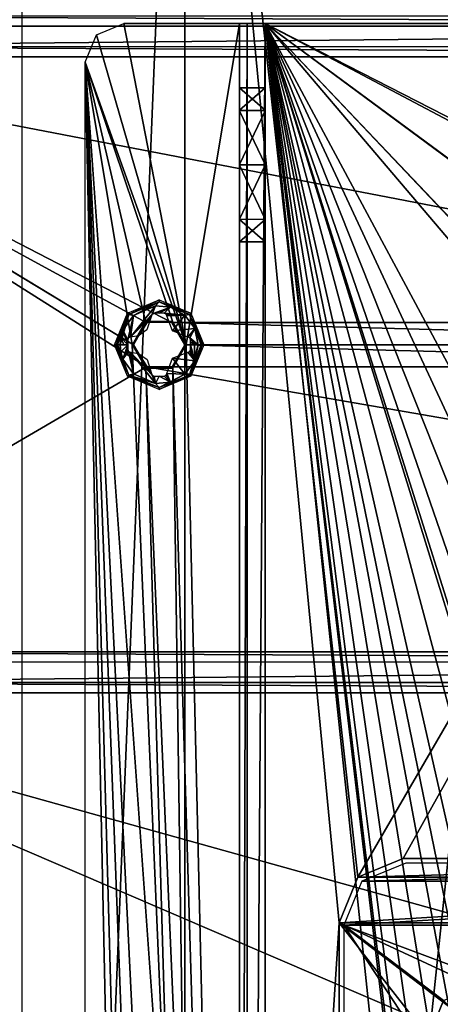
# Model space of a CAD drawing. Header units: millimetres. Extents: x -108 to 112, y -157 to 157.
# Tile 97 of 118: x -55 to -22, y 24 to 100. Entities that reach past the tile are written whole.
import ezdxf

# ---------------------------------------------------------------- set-up
doc = ezdxf.new("R2010")
doc.units = ezdxf.units.MM
doc.header["$LTSCALE"] = 33.374815
for name, color, linetype in [('170', 7, 'CONTINUOUS'), ('180', 7, 'CONTINUOUS'), ('198', 7, 'CONTINUOUS'), ('4', 7, 'CONTINUOUS'), ('5', 7, 'CONTINUOUS'), ('589', 7, 'CONTINUOUS'), ('590', 7, 'CONTINUOUS'), ('591', 7, 'CONTINUOUS'), ('592', 7, 'CONTINUOUS'), ('604', 7, 'CONTINUOUS'), ('605', 7, 'CONTINUOUS'), ('608', 7, 'CONTINUOUS'), ('610', 7, 'CONTINUOUS'), ('612', 7, 'CONTINUOUS'), ('954', 7, 'CONTINUOUS'), ('955', 7, 'CONTINUOUS'), ('956', 7, 'CONTINUOUS'), ('957', 7, 'CONTINUOUS'), ('958', 7, 'CONTINUOUS'), ('959', 7, 'CONTINUOUS'), ('966', 7, 'CONTINUOUS')]:
    doc.layers.add(name, color=color, linetype=linetype)

msp = doc.modelspace()

# ---------------------------------------------------------------- linework, layer by layer
at = {"layer": '170', "color": 7, "linetype": 'CONTINUOUS'}
for points in [[(-24.808, 34.64, 59.87), (-28.222, 33.225, 59.87), (24.8, 34.64, 59.87), (-24.808, 34.64, 59.87)], [(24.8, 34.64, 59.87), (-28.222, 33.225, 59.87), (28.215, 33.225, 59.87), (24.8, 34.64, 59.87)], [(-28.222, 33.225, 59.87), (-29.638, 29.81, 59.87), (28.215, 33.225, 59.87), (-28.222, 33.225, 59.87)], [(28.215, 33.225, 59.87), (-29.638, 29.81, 59.87), (29.63, 29.81, 59.87), (28.215, 33.225, 59.87)], [(-29.638, 29.81, 59.87), (-29.638, -45.8, 59.87), (-23.38, 20.251, 59.87), (-29.638, 29.81, 59.87)], [(29.63, 29.81, 59.87), (-29.638, 29.81, 59.87), (-18.129, 25.5, 59.87), (29.63, 29.81, 59.87)], [(-18.129, 25.5, 59.87), (-29.638, 29.81, 59.87), (-21.859, 23.944, 59.87), (-18.129, 25.5, 59.87)], [(-21.859, 23.944, 59.87), (-29.638, 29.81, 59.87), (-23.38, 20.251, 59.87), (-21.859, 23.944, 59.87)]]:
    msp.add_3dface(points, dxfattribs=at)
at = {"layer": '180', "color": 7, "linetype": 'CONTINUOUS'}
msp.add_3dface([(-21.859, 23.944, 59.87), (-23.38, 20.251, 59.87), (-21.249, 23.321, 60.07), (-21.859, 23.944, 59.87)], dxfattribs=at)
at = {"layer": '198', "color": 7, "linetype": 'CONTINUOUS'}
for points in [[(83, 100.6, -68.5), (81.61, 99.791, -68.5), (-83, 100.6, -68.5), (83, 100.6, -68.5)], [(-83, 100.6, -68.5), (81.61, 99.791, -68.5), (-81.616, 99.802, -68.5), (-83, 100.6, -68.5)], [(-81.616, 99.802, -68.5), (81.61, 99.791, -68.5), (-81.61, 98.209, -68.5), (-81.616, 99.802, -68.5)], [(81.61, 99.791, -68.5), (81.616, 98.198, -68.5), (-81.61, 98.209, -68.5), (81.61, 99.791, -68.5)], [(-83, 51.1, -68.5), (-84.384, 98.198, -68.5), (-44.989, 73.263, -68.5), (-83, 51.1, -68.5)], [(-84.384, 98.198, -68.5), (-83, 97.4, -68.5), (-46, 75, -68.5), (-84.384, 98.198, -68.5)], [(-84.384, 98.198, -68.5), (-46, 75, -68.5), (-44.989, 73.263, -68.5), (-84.384, 98.198, -68.5)], [(-81.61, 98.209, -68.5), (83, 97.4, -68.5), (-83, 97.4, -68.5), (-81.61, 98.209, -68.5)], [(81.616, 98.198, -68.5), (83, 97.4, -68.5), (-81.61, 98.209, -68.5), (81.616, 98.198, -68.5)], [(-83, 97.4, -68.5), (83, 97.4, -68.5), (24.489, 76.737, -68.5), (-83, 97.4, -68.5)], [(-83, 97.4, -68.5), (24.489, 76.737, -68.5), (-43.011, 76.737, -68.5), (-83, 97.4, -68.5)], [(-46, 75, -68.5), (-83, 97.4, -68.5), (-45.003, 76.73, -68.5), (-46, 75, -68.5)], [(-45.003, 76.73, -68.5), (-83, 97.4, -68.5), (-43.011, 76.737, -68.5), (-45.003, 76.73, -68.5)], [(22.497, 76.73, -68.5), (21.5, 75, -68.5), (-43.011, 76.737, -68.5), (22.497, 76.73, -68.5)], [(-43.011, 76.737, -68.5), (21.5, 75, -68.5), (-42, 75, -68.5), (-43.011, 76.737, -68.5)], [(24.489, 76.737, -68.5), (22.497, 76.73, -68.5), (-43.011, 76.737, -68.5), (24.489, 76.737, -68.5)], [(-42, 75, -68.5), (22.511, 73.263, -68.5), (-42.997, 73.27, -68.5), (-42, 75, -68.5)], [(21.5, 75, -68.5), (22.511, 73.263, -68.5), (-42, 75, -68.5), (21.5, 75, -68.5)], [(83, 51.1, -68.5), (-83, 51.1, -68.5), (-44.989, 73.263, -68.5), (83, 51.1, -68.5)], [(-42.997, 73.27, -68.5), (22.511, 73.263, -68.5), (-44.989, 73.263, -68.5), (-42.997, 73.27, -68.5)], [(22.511, 73.263, -68.5), (83, 51.1, -68.5), (-44.989, 73.263, -68.5), (22.511, 73.263, -68.5)], [(83, 51.1, -68.5), (81.61, 50.291, -68.5), (-83, 51.1, -68.5), (83, 51.1, -68.5)], [(-83, 51.1, -68.5), (81.61, 50.291, -68.5), (-81.616, 50.302, -68.5), (-83, 51.1, -68.5)], [(-81.616, 50.302, -68.5), (81.61, 50.291, -68.5), (-81.61, 48.709, -68.5), (-81.616, 50.302, -68.5)], [(81.61, 50.291, -68.5), (81.616, 48.698, -68.5), (-81.61, 48.709, -68.5), (81.61, 50.291, -68.5)], [(-84.384, 48.698, -68.5), (-83, 47.9, -68.5), (-43.011, 1.737, -68.5), (-84.384, 48.698, -68.5)], [(-83, 1.6, -68.5), (-84.384, 48.698, -68.5), (-45.003, 1.73, -68.5), (-83, 1.6, -68.5)], [(-45.003, 1.73, -68.5), (-84.384, 48.698, -68.5), (-43.011, 1.737, -68.5), (-45.003, 1.73, -68.5)], [(-81.61, 48.709, -68.5), (83, 47.9, -68.5), (-83, 47.9, -68.5), (-81.61, 48.709, -68.5)], [(81.616, 48.698, -68.5), (83, 47.9, -68.5), (-81.61, 48.709, -68.5), (81.616, 48.698, -68.5)], [(-83, 47.9, -68.5), (83, 47.9, -68.5), (83, 1.6, -68.5), (-83, 47.9, -68.5)], [(-83, 47.9, -68.5), (83, 1.6, -68.5), (24.489, 1.737, -68.5), (-83, 47.9, -68.5)], [(-83, 47.9, -68.5), (24.489, 1.737, -68.5), (-43.011, 1.737, -68.5), (-83, 47.9, -68.5)]]:
    msp.add_3dface(points, dxfattribs=at)
at = {"layer": '4', "color": 7, "linetype": 'CONTINUOUS'}
for points in [[(-54.718, -155, 65.87), (-42, -155, 60), (-42, 155, 60), (-54.718, -155, 65.87)], [(-54.718, -155, 65.87), (-42, 155, 60), (-54.701, 155, 65.862), (-54.718, -155, 65.87)]]:
    msp.add_3dface(points, dxfattribs=at)
at = {"layer": '5', "color": 7, "linetype": 'CONTINUOUS'}
for points in [[(-42, 155, 60), (-42, -155, 60), (-30, 30, 60), (-42, 155, 60)], [(42, 155, 60), (-42, 155, 60), (-28.535, 33.535, 60), (42, 155, 60)], [(-42, 155, 60), (-30, 30, 60), (-28.535, 33.535, 60), (-42, 155, 60)], [(-25, 35, 60), (42, 155, 60), (-28.535, 33.535, 60), (-25, 35, 60)], [(25, 35, 60), (42, 155, 60), (-25, 35, 60), (25, 35, 60)], [(-30, 30, 60), (-42, -155, 60), (-30, -46, 60), (-30, 30, 60)]]:
    msp.add_3dface(points, dxfattribs=at)
at = {"layer": '589', "linetype": 'CONTINUOUS'}
for points in [[(-35.75, -100, -91), (-35.75, 100, -91), (-16.749, -80.026, -91), (-35.75, -100, -91)], [(-35.75, 100, -91), (15.25, 100, -91), (-5.656, 84.598, -91), (-35.75, 100, -91)], [(-35.75, 100, -91), (-10.25, -36.5, -91), (-13.333, -37.12, -91), (-35.75, 100, -91)], [(-10.25, -36.5, -91), (-35.75, 100, -91), (-15.25, -0.02, -91), (-10.25, -36.5, -91)], [(-18.249, -44.532, -91), (-35.75, 100, -91), (-17.654, -41.472, -91), (-18.249, -44.532, -91)], [(-35.75, 100, -91), (-18.249, -44.532, -91), (-14.873, -75.431, -91), (-35.75, 100, -91)], [(-17.654, -41.472, -91), (-35.75, 100, -91), (-15.939, -38.877, -91), (-17.654, -41.472, -91)], [(-15.939, -38.877, -91), (-35.75, 100, -91), (-13.333, -37.12, -91), (-15.939, -38.877, -91)], [(-35.75, 100, -91), (-10.25, 52.5, -91), (-13.333, 51.88, -91), (-35.75, 100, -91)], [(-10.25, 52.5, -91), (-35.75, 100, -91), (-14.844, 75.402, -91), (-10.25, 52.5, -91)], [(-17.629, 41.41, -91), (-35.75, 100, -91), (-18.249, 44.468, -91), (-17.629, 41.41, -91)], [(-35.75, 100, -91), (-17.629, 41.41, -91), (-10.25, 5, -91), (-35.75, 100, -91)], [(-18.249, 44.468, -91), (-35.75, 100, -91), (-17.654, 47.528, -91), (-18.249, 44.468, -91)], [(-17.654, 47.528, -91), (-35.75, 100, -91), (-15.939, 50.123, -91), (-17.654, 47.528, -91)], [(-15.939, 50.123, -91), (-35.75, 100, -91), (-13.333, 51.88, -91), (-15.939, 50.123, -91)], [(-35.75, 100, -91), (-10.25, 5, -91), (-13.812, 3.508, -91), (-35.75, 100, -91)], [(-15.25, -0.02, -91), (-35.75, 100, -91), (-13.812, 3.508, -91), (-15.25, -0.02, -91)], [(-16.749, -80.026, -91), (-35.75, 100, -91), (-14.873, -75.431, -91), (-16.749, -80.026, -91)], [(-10.25, 86.5, -91), (-35.75, 100, -91), (-5.656, 84.598, -91), (-10.25, 86.5, -91)], [(-35.75, 100, -91), (-10.25, 86.5, -91), (-14.873, 84.569, -91), (-35.75, 100, -91)], [(-14.844, 75.402, -91), (-35.75, 100, -91), (-16.749, 79.974, -91), (-14.844, 75.402, -91)], [(-16.749, 79.974, -91), (-35.75, 100, -91), (-14.873, 84.569, -91), (-16.749, 79.974, -91)]]:
    msp.add_3dface(points, dxfattribs=at)
at = {"layer": '590', "linetype": 'CONTINUOUS'}
for points in [[(15.25, 100, -89), (-35.75, 100, -89), (-14.844, 84.598, -89), (15.25, 100, -89)], [(-35.75, 100, -89), (-35.75, -100, -89), (-16.749, 80.026, -89), (-35.75, 100, -89)], [(-14.844, 84.598, -89), (-35.75, 100, -89), (-16.749, 80.026, -89), (-14.844, 84.598, -89)], [(-16.749, 80.026, -89), (-35.75, -100, -89), (-14.873, 75.431, -89), (-16.749, 80.026, -89)], [(-35.75, -100, -89), (-18.249, 44.532, -89), (-14.873, 75.431, -89), (-35.75, -100, -89)], [(-18.249, 44.532, -89), (-35.75, -100, -89), (-17.654, 41.472, -89), (-18.249, 44.532, -89)], [(-17.654, 41.472, -89), (-35.75, -100, -89), (-15.939, 38.877, -89), (-17.654, 41.472, -89)], [(-15.939, 38.877, -89), (-35.75, -100, -89), (-13.333, 37.12, -89), (-15.939, 38.877, -89)], [(-13.333, 37.12, -89), (-35.75, -100, -89), (-18.708, 2.767, -89), (-13.333, 37.12, -89)]]:
    msp.add_3dface(points, dxfattribs=at)
at = {"layer": '591', "linetype": 'CONTINUOUS'}
for points in [[(-46.75, 100, -68.5), (-37.75, 100, -68.5), (-46.75, 100, -70.5), (-46.75, 100, -68.5)], [(-46.75, 100, -70.5), (-37.75, 100, -68.5), (-37.75, 100, -70.5), (-46.75, 100, -70.5)], [(-37.164, 100, -90.414), (-37.75, 100, -89), (-36.336, 100, -69.086), (-37.164, 100, -90.414)], [(-36.336, 100, -69.086), (-37.75, 100, -89), (-37.75, 100, -70.5), (-36.336, 100, -69.086)], [(-37.75, 100, -68.5), (-36.336, 100, -69.086), (-37.75, 100, -70.5), (-37.75, 100, -68.5)], [(-35.75, 100, -91), (-37.164, 100, -90.414), (-35.75, 100, -89), (-35.75, 100, -91)], [(-35.75, 100, -89), (-37.164, 100, -90.414), (-35.75, 100, -70.5), (-35.75, 100, -89)], [(-35.75, 100, -70.5), (-37.164, 100, -90.414), (-36.336, 100, -69.086), (-35.75, 100, -70.5)], [(15.25, 100, -91), (-35.75, 100, -91), (15.25, 100, -89), (15.25, 100, -91)], [(15.25, 100, -89), (-35.75, 100, -91), (-35.75, 100, -89), (15.25, 100, -89)]]:
    msp.add_3dface(points, dxfattribs=at)
at = {"layer": '592', "linetype": 'CONTINUOUS'}
for points in [[(-37.75, 100, -89), (-37.75, -100, -89), (-37.75, 89.024, -85.749), (-37.75, 100, -89)], [(-37.75, 100, -70.5), (-37.75, 100, -89), (-37.75, 93.244, -83.99), (-37.75, 100, -70.5)], [(-37.75, 93.244, -83.99), (-37.75, 100, -89), (-37.75, 89.024, -85.749), (-37.75, 93.244, -83.99)], [(-37.75, -100, -70.5), (-37.75, 100, -70.5), (-37.75, -89.024, -73.751), (-37.75, -100, -70.5)], [(-37.75, 95, -79.75), (-37.75, 100, -70.5), (-37.75, 93.244, -83.99), (-37.75, 95, -79.75)], [(-37.75, 100, -70.5), (-37.75, 95, -79.75), (-37.75, 93.217, -75.483), (-37.75, 100, -70.5)], [(-37.75, 88.976, -73.751), (-37.75, 100, -70.5), (-37.75, 93.217, -75.483), (-37.75, 88.976, -73.751)], [(-37.75, 100, -70.5), (-37.75, 88.976, -73.751), (-37.75, -83, -79.75), (-37.75, 100, -70.5)], [(-37.75, 100, -70.5), (-37.75, -83, -79.75), (-37.75, -84.783, -75.483), (-37.75, 100, -70.5)], [(-37.75, -89.024, -73.751), (-37.75, 100, -70.5), (-37.75, -84.783, -75.483), (-37.75, -89.024, -73.751)], [(-37.75, 89.024, -85.749), (-37.75, -100, -89), (-37.75, 84.783, -84.017), (-37.75, 89.024, -85.749)], [(-37.75, 88.976, -73.751), (-37.75, 84.756, -75.51), (-37.75, -83, -79.75), (-37.75, 88.976, -73.751)], [(-37.75, 84.783, -84.017), (-37.75, -100, -89), (-37.75, 83, -79.75), (-37.75, 84.783, -84.017)], [(-37.75, 84.756, -75.51), (-37.75, 83, -79.75), (-37.75, -83, -79.75), (-37.75, 84.756, -75.51)], [(-37.75, 83, -79.75), (-37.75, -100, -89), (-37.75, -88.976, -85.749), (-37.75, 83, -79.75)], [(-37.75, -83, -79.75), (-37.75, 83, -79.75), (-37.75, -84.756, -83.99), (-37.75, -83, -79.75)], [(-37.75, -84.756, -83.99), (-37.75, 83, -79.75), (-37.75, -88.976, -85.749), (-37.75, -84.756, -83.99)]]:
    msp.add_3dface(points, dxfattribs=at)
at = {"layer": '604', "linetype": 'CONTINUOUS'}
for points in [[(-35.75, 100, -89), (-35.75, 100, -70.5), (-35.75, 93.244, -75.51), (-35.75, 100, -89)], [(-35.75, -100, -89), (-35.75, 100, -89), (-35.75, -89.024, -85.749), (-35.75, -100, -89)], [(-35.75, 100, -89), (-35.75, 95, -79.75), (-35.75, 93.217, -84.017), (-35.75, 100, -89)], [(-35.75, 95, -79.75), (-35.75, 100, -89), (-35.75, 93.244, -75.51), (-35.75, 95, -79.75)], [(-35.75, 100, -89), (-35.75, 93.217, -84.017), (-35.75, 88.976, -85.749), (-35.75, 100, -89)], [(-35.75, 100, -89), (-35.75, 88.976, -85.749), (-35.75, -83, -79.75), (-35.75, 100, -89)], [(-35.75, -89.024, -85.749), (-35.75, 100, -89), (-35.75, -84.783, -84.017), (-35.75, -89.024, -85.749)], [(-35.75, -84.783, -84.017), (-35.75, 100, -89), (-35.75, -83, -79.75), (-35.75, -84.783, -84.017)], [(-35.75, 100, -70.5), (-35.75, -100, -70.5), (-35.75, 89.024, -73.751), (-35.75, 100, -70.5)], [(-35.75, 100, -70.5), (-35.75, 89.024, -73.751), (-35.75, 93.244, -75.51), (-35.75, 100, -70.5)], [(-35.75, -100, -70.5), (-35.75, 84.783, -75.483), (-35.75, 89.024, -73.751), (-35.75, -100, -70.5)], [(-35.75, 88.976, -85.749), (-35.75, 84.756, -83.99), (-35.75, -83, -79.75), (-35.75, 88.976, -85.749)], [(-35.75, -100, -70.5), (-35.75, 83, -79.75), (-35.75, 84.783, -75.483), (-35.75, -100, -70.5)], [(-35.75, 84.756, -83.99), (-35.75, 83, -79.75), (-35.75, -83, -79.75), (-35.75, 84.756, -83.99)], [(-35.75, 83, -79.75), (-35.75, -100, -70.5), (-35.75, -88.976, -73.751), (-35.75, 83, -79.75)], [(-35.75, -83, -79.75), (-35.75, 83, -79.75), (-35.75, -84.756, -75.51), (-35.75, -83, -79.75)], [(-35.75, -84.756, -75.51), (-35.75, 83, -79.75), (-35.75, -88.976, -73.751), (-35.75, -84.756, -75.51)]]:
    msp.add_3dface(points, dxfattribs=at)
at = {"layer": '605', "linetype": 'CONTINUOUS'}
for points in [[(-48.871, 99.121, -70.5), (-46.75, 100, -70.5), (-41.9, 75, -70.5), (-48.871, 99.121, -70.5)], [(-46.75, 100, -70.5), (-37.75, 100, -70.5), (-41.9, 75, -70.5), (-46.75, 100, -70.5)], [(-37.75, 100, -70.5), (-37.75, -100, -70.5), (-41.9, 75, -70.5), (-37.75, 100, -70.5)], [(-49.75, 97, -70.5), (-48.871, 99.121, -70.5), (-41.9, 75, -70.5), (-49.75, 97, -70.5)], [(-49.75, -97, -70.5), (-49.75, 97, -70.5), (-46.1, -75, -70.5), (-49.75, -97, -70.5)], [(-46.1, 75, -70.5), (-49.75, 97, -70.5), (-45.053, 76.816, -70.5), (-46.1, 75, -70.5)], [(-49.75, 97, -70.5), (-46.1, 75, -70.5), (-42.961, 1.824, -70.5), (-49.75, 97, -70.5)], [(-45.053, 76.816, -70.5), (-49.75, 97, -70.5), (-42.961, 76.824, -70.5), (-45.053, 76.816, -70.5)], [(-42.961, 76.824, -70.5), (-49.75, 97, -70.5), (-41.9, 75, -70.5), (-42.961, 76.824, -70.5)], [(-46.1, 0, -70.5), (-49.75, 97, -70.5), (-45.053, 1.816, -70.5), (-46.1, 0, -70.5)], [(-49.75, 97, -70.5), (-46.1, 0, -70.5), (-45.053, -73.184, -70.5), (-49.75, 97, -70.5)], [(-45.053, 1.816, -70.5), (-49.75, 97, -70.5), (-42.961, 1.824, -70.5), (-45.053, 1.816, -70.5)], [(-46.1, -75, -70.5), (-49.75, 97, -70.5), (-45.053, -73.184, -70.5), (-46.1, -75, -70.5)], [(-46.1, 75, -70.5), (-45.039, 73.176, -70.5), (-42.961, 1.824, -70.5), (-46.1, 75, -70.5)], [(-41.9, 75, -70.5), (-37.75, -100, -70.5), (-42.947, 73.184, -70.5), (-41.9, 75, -70.5)], [(-45.039, 73.176, -70.5), (-42.947, 73.184, -70.5), (-41.9, 0, -70.5), (-45.039, 73.176, -70.5)], [(-42.961, 1.824, -70.5), (-45.039, 73.176, -70.5), (-41.9, 0, -70.5), (-42.961, 1.824, -70.5)], [(-42.947, 73.184, -70.5), (-37.75, -100, -70.5), (-41.9, 0, -70.5), (-42.947, 73.184, -70.5)]]:
    msp.add_3dface(points, dxfattribs=at)
at = {"layer": '608', "linetype": 'CONTINUOUS'}
for points in [[(-37.75, -100, -89), (-37.75, 100, -89), (-37.164, 100, -90.414), (-37.75, -100, -89)], [(-37.164, -100, -90.414), (-37.75, -100, -89), (-37.164, 100, -90.414), (-37.164, -100, -90.414)], [(-35.75, 100, -91), (-35.75, -100, -91), (-37.164, -100, -90.414), (-35.75, 100, -91)], [(-35.75, 100, -91), (-37.164, -100, -90.414), (-37.164, 100, -90.414), (-35.75, 100, -91)]]:
    msp.add_3dface(points, dxfattribs=at)
at = {"layer": '610', "linetype": 'CONTINUOUS'}
for points in [[(-37.75, 95, -79.75), (-37.75, 93.244, -83.99), (-35.75, 95, -79.75), (-37.75, 95, -79.75)], [(-35.75, 95, -79.75), (-37.75, 93.244, -83.99), (-35.75, 93.217, -84.017), (-35.75, 95, -79.75)], [(-37.75, 93.244, -83.99), (-37.75, 89.024, -85.749), (-35.75, 93.217, -84.017), (-37.75, 93.244, -83.99)], [(-35.75, 93.217, -84.017), (-37.75, 89.024, -85.749), (-35.75, 88.976, -85.749), (-35.75, 93.217, -84.017)], [(-37.75, 89.024, -85.749), (-37.75, 84.783, -84.017), (-35.75, 88.976, -85.749), (-37.75, 89.024, -85.749)], [(-35.75, 88.976, -85.749), (-37.75, 84.783, -84.017), (-35.75, 84.756, -83.99), (-35.75, 88.976, -85.749)], [(-37.75, 84.783, -84.017), (-37.75, 83, -79.75), (-35.75, 84.756, -83.99), (-37.75, 84.783, -84.017)], [(-35.75, 84.756, -83.99), (-37.75, 83, -79.75), (-35.75, 83, -79.75), (-35.75, 84.756, -83.99)]]:
    msp.add_3dface(points, dxfattribs=at)
at = {"layer": '612', "linetype": 'CONTINUOUS'}
for points in [[(-37.75, 93.217, -75.483), (-37.75, 95, -79.75), (-35.75, 93.244, -75.51), (-37.75, 93.217, -75.483)], [(-37.75, 95, -79.75), (-35.75, 95, -79.75), (-35.75, 93.244, -75.51), (-37.75, 95, -79.75)], [(-35.75, 89.024, -73.751), (-37.75, 93.217, -75.483), (-35.75, 93.244, -75.51), (-35.75, 89.024, -73.751)], [(-37.75, 88.976, -73.751), (-37.75, 93.217, -75.483), (-35.75, 89.024, -73.751), (-37.75, 88.976, -73.751)], [(-35.75, 84.783, -75.483), (-37.75, 88.976, -73.751), (-35.75, 89.024, -73.751), (-35.75, 84.783, -75.483)], [(-37.75, 84.756, -75.51), (-37.75, 88.976, -73.751), (-35.75, 84.783, -75.483), (-37.75, 84.756, -75.51)], [(-35.75, 83, -79.75), (-37.75, 84.756, -75.51), (-35.75, 84.783, -75.483), (-35.75, 83, -79.75)], [(-37.75, 83, -79.75), (-37.75, 84.756, -75.51), (-35.75, 83, -79.75), (-37.75, 83, -79.75)]]:
    msp.add_3dface(points, dxfattribs=at)
at = {"layer": '954', "color": 7, "linetype": 'CONTINUOUS'}
for points in [[(-46.461, 77.461, -72.717), (-44, 78.481, -72.717), (-46.36, 77.36, -74.356), (-46.461, 77.461, -72.717)], [(-46.36, 77.36, -74.356), (-44, 78.481, -72.717), (-44, 78.338, -74.356), (-46.36, 77.36, -74.356)], [(-44, 78.481, -72.717), (-41.539, 77.461, -72.717), (-44, 78.338, -74.356), (-44, 78.481, -72.717)], [(-44, 78.338, -74.356), (-41.539, 77.461, -72.717), (-41.64, 77.36, -74.356), (-44, 78.338, -74.356)], [(-47.481, 75, -72.717), (-46.461, 77.461, -72.717), (-47.338, 75, -74.356), (-47.481, 75, -72.717)], [(-47.338, 75, -74.356), (-46.461, 77.461, -72.717), (-46.36, 77.36, -74.356), (-47.338, 75, -74.356)], [(-41.539, 77.461, -72.717), (-40.519, 75, -72.717), (-41.64, 77.36, -74.356), (-41.539, 77.461, -72.717)], [(-41.64, 77.36, -74.356), (-40.519, 75, -72.717), (-40.662, 75, -74.356), (-41.64, 77.36, -74.356)]]:
    msp.add_3dface(points, dxfattribs=at)
at = {"layer": '955', "color": 7, "linetype": 'CONTINUOUS'}
for points in [[(-47.481, 75, -72.717), (-47.338, 75, -74.356), (-46.36, 72.64, -74.356), (-47.481, 75, -72.717)], [(-46.461, 72.539, -72.717), (-47.481, 75, -72.717), (-46.36, 72.64, -74.356), (-46.461, 72.539, -72.717)], [(-40.662, 75, -74.356), (-41.539, 72.539, -72.717), (-41.64, 72.64, -74.356), (-40.662, 75, -74.356)], [(-40.662, 75, -74.356), (-40.519, 75, -72.717), (-41.539, 72.539, -72.717), (-40.662, 75, -74.356)], [(-44, 71.662, -74.356), (-46.461, 72.539, -72.717), (-46.36, 72.64, -74.356), (-44, 71.662, -74.356)], [(-44, 71.519, -72.717), (-46.461, 72.539, -72.717), (-44, 71.662, -74.356), (-44, 71.519, -72.717)], [(-41.539, 72.539, -72.717), (-44, 71.519, -72.717), (-41.64, 72.64, -74.356), (-41.539, 72.539, -72.717)], [(-41.64, 72.64, -74.356), (-44, 71.519, -72.717), (-44, 71.662, -74.356), (-41.64, 72.64, -74.356)]]:
    msp.add_3dface(points, dxfattribs=at)
at = {"layer": '956', "color": 7, "linetype": 'CONTINUOUS'}
for points in [[(-46.36, 72.64, -74.356), (-47.338, 75, -74.356), (-46.823, 73.875, -74.709), (-46.36, 72.64, -74.356)], [(-47.338, 75, -74.356), (-47.257, 75, -74.564), (-46.989, 74.444, -74.708), (-47.338, 75, -74.356)], [(-46.823, 73.875, -74.709), (-47.338, 75, -74.356), (-46.989, 74.444, -74.708), (-46.823, 73.875, -74.709)], [(-47.257, 75, -74.564), (-47.04, 75, -74.708), (-46.989, 74.444, -74.708), (-47.257, 75, -74.564)], [(-40.662, 75, -74.356), (-41.64, 72.64, -74.356), (-40.743, 75, -74.564), (-40.662, 75, -74.356)], [(-40.743, 75, -74.564), (-41.64, 72.64, -74.356), (-40.96, 75, -74.708), (-40.743, 75, -74.564)], [(-40.96, 75, -74.708), (-41.64, 72.64, -74.356), (-41.233, 73.74, -74.708), (-40.96, 75, -74.708)], [(-46.011, 72.719, -74.708), (-46.36, 72.64, -74.356), (-46.823, 73.875, -74.709), (-46.011, 72.719, -74.708)], [(-41.233, 73.74, -74.708), (-41.64, 72.64, -74.356), (-42.012, 72.7, -74.708), (-41.233, 73.74, -74.708)], [(-44.298, 71.975, -74.709), (-46.36, 72.64, -74.356), (-46.011, 72.719, -74.708), (-44.298, 71.975, -74.709)], [(-44, 71.662, -74.356), (-46.36, 72.64, -74.356), (-44.298, 71.975, -74.709), (-44, 71.662, -74.356)], [(-43.13, 72.087, -74.709), (-44, 71.662, -74.356), (-44.298, 71.975, -74.709), (-43.13, 72.087, -74.709)], [(-41.64, 72.64, -74.356), (-44, 71.662, -74.356), (-42.012, 72.7, -74.708), (-41.64, 72.64, -74.356)], [(-42.012, 72.7, -74.708), (-44, 71.662, -74.356), (-43.13, 72.087, -74.709), (-42.012, 72.7, -74.708)]]:
    msp.add_3dface(points, dxfattribs=at)
at = {"layer": '957', "color": 7, "linetype": 'CONTINUOUS'}
for points in [[(-46.989, 74.444, -74.708), (-47.04, 75, -74.708), (-46.447, 75, -74.848), (-46.989, 74.444, -74.708)], [(-46.447, 75, -74.848), (-47.04, 75, -74.708), (-46.745, 75, -74.782), (-46.447, 75, -74.848)], [(-46.823, 73.875, -74.709), (-46.989, 74.444, -74.708), (-46.447, 75, -74.848), (-46.823, 73.875, -74.709)], [(-46.446, 74.615, -74.842), (-46.823, 73.875, -74.709), (-46.447, 75, -74.848), (-46.446, 74.615, -74.842)], [(-46.38, 74.464, -74.849), (-46.823, 73.875, -74.709), (-46.446, 74.615, -74.842), (-46.38, 74.464, -74.849)], [(-46.011, 72.719, -74.708), (-46.823, 73.875, -74.709), (-46.38, 74.464, -74.849), (-46.011, 72.719, -74.708)], [(-46.447, 74.808, -74.846), (-46.446, 74.615, -74.842), (-46.447, 75, -74.848), (-46.447, 74.808, -74.846)], [(-46.234, 74.411, -74.876), (-46.011, 72.719, -74.708), (-46.38, 74.464, -74.849), (-46.234, 74.411, -74.876)], [(-44.298, 71.975, -74.709), (-46.011, 72.719, -74.708), (-46.234, 74.411, -74.876), (-44.298, 71.975, -74.709)], [(-44.536, 72.621, -74.85), (-44.298, 71.975, -74.709), (-46.234, 74.411, -74.876), (-44.536, 72.621, -74.85)], [(-45.608, 74.319, -74.972), (-44.536, 72.621, -74.85), (-46.234, 74.411, -74.876), (-45.608, 74.319, -74.972)], [(-41.766, 74.411, -74.876), (-41.233, 73.74, -74.708), (-42.97, 73.938, -75.008), (-41.766, 74.411, -74.876)], [(-41.233, 73.74, -74.708), (-41.766, 74.411, -74.876), (-41.615, 74.469, -74.849), (-41.233, 73.74, -74.708)], [(-41.554, 74.615, -74.842), (-41.233, 73.74, -74.708), (-41.615, 74.469, -74.849), (-41.554, 74.615, -74.842)], [(-41.553, 74.807, -74.846), (-41.233, 73.74, -74.708), (-41.554, 74.615, -74.842), (-41.553, 74.807, -74.846)], [(-41.255, 75, -74.782), (-41.233, 73.74, -74.708), (-41.553, 75, -74.848), (-41.255, 75, -74.782)], [(-41.553, 75, -74.848), (-41.233, 73.74, -74.708), (-41.553, 74.807, -74.846), (-41.553, 75, -74.848)], [(-40.96, 75, -74.708), (-41.233, 73.74, -74.708), (-41.255, 75, -74.782), (-40.96, 75, -74.708)], [(-44.589, 72.764, -74.875), (-44.536, 72.621, -74.85), (-45.608, 74.319, -74.972), (-44.589, 72.764, -74.875)], [(-44.939, 73.846, -75.007), (-44.589, 72.764, -74.875), (-45.608, 74.319, -74.972), (-44.939, 73.846, -75.007)], [(-42.97, 73.938, -75.008), (-42.012, 72.7, -74.708), (-43.411, 72.764, -74.875), (-42.97, 73.938, -75.008)], [(-41.233, 73.74, -74.708), (-42.012, 72.7, -74.708), (-42.97, 73.938, -75.008), (-41.233, 73.74, -74.708)], [(-44.385, 72.554, -74.842), (-44.298, 71.975, -74.709), (-44.536, 72.621, -74.85), (-44.385, 72.554, -74.842)], [(-44.008, 72.553, -74.848), (-44.298, 71.975, -74.709), (-44.385, 72.554, -74.842), (-44.008, 72.553, -74.848)], [(-43.13, 72.087, -74.709), (-44.298, 71.975, -74.709), (-44.008, 72.553, -74.848), (-43.13, 72.087, -74.709)], [(-43.615, 72.554, -74.842), (-43.13, 72.087, -74.709), (-44.008, 72.553, -74.848), (-43.615, 72.554, -74.842)], [(-43.464, 72.622, -74.85), (-43.13, 72.087, -74.709), (-43.615, 72.554, -74.842), (-43.464, 72.622, -74.85)], [(-43.411, 72.764, -74.875), (-43.13, 72.087, -74.709), (-43.464, 72.622, -74.85), (-43.411, 72.764, -74.875)], [(-42.012, 72.7, -74.708), (-43.13, 72.087, -74.709), (-43.411, 72.764, -74.875), (-42.012, 72.7, -74.708)]]:
    msp.add_3dface(points, dxfattribs=at)
at = {"layer": '958', "color": 7, "linetype": 'CONTINUOUS'}
for points in [[(-44.537, 77.377, -74.85), (-46.234, 75.589, -74.876), (-44.289, 78.026, -74.709), (-44.537, 77.377, -74.85)], [(-44.289, 78.026, -74.709), (-46.234, 75.589, -74.876), (-46.007, 77.283, -74.708), (-44.289, 78.026, -74.709)], [(-43.118, 77.909, -74.709), (-44.537, 77.377, -74.85), (-44.289, 78.026, -74.709), (-43.118, 77.909, -74.709)], [(-44.385, 77.446, -74.842), (-44.537, 77.377, -74.85), (-43.118, 77.909, -74.709), (-44.385, 77.446, -74.842)], [(-44.008, 77.447, -74.848), (-44.385, 77.446, -74.842), (-43.118, 77.909, -74.709), (-44.008, 77.447, -74.848)], [(-43.615, 77.446, -74.842), (-44.008, 77.447, -74.848), (-43.118, 77.909, -74.709), (-43.615, 77.446, -74.842)], [(-42, 77.29, -74.708), (-43.615, 77.446, -74.842), (-43.118, 77.909, -74.709), (-42, 77.29, -74.708)], [(-43.466, 77.381, -74.849), (-43.615, 77.446, -74.842), (-42, 77.29, -74.708), (-43.466, 77.381, -74.849)], [(-46.007, 77.283, -74.708), (-46.446, 75.385, -74.842), (-46.823, 76.126, -74.709), (-46.007, 77.283, -74.708)], [(-46.385, 75.531, -74.849), (-46.446, 75.385, -74.842), (-46.007, 77.283, -74.708), (-46.385, 75.531, -74.849)], [(-46.234, 75.589, -74.876), (-46.385, 75.531, -74.849), (-46.007, 77.283, -74.708), (-46.234, 75.589, -74.876)], [(-44.589, 77.236, -74.875), (-46.234, 75.589, -74.876), (-44.537, 77.377, -74.85), (-44.589, 77.236, -74.875)], [(-45.616, 75.678, -74.971), (-46.234, 75.589, -74.876), (-44.589, 77.236, -74.875), (-45.616, 75.678, -74.971)], [(-44.949, 76.144, -75.008), (-45.616, 75.678, -74.971), (-44.589, 77.236, -74.875), (-44.949, 76.144, -75.008)], [(-43.411, 77.236, -74.875), (-43.466, 77.381, -74.849), (-42, 77.29, -74.708), (-43.411, 77.236, -74.875)], [(-42.975, 76.078, -75.007), (-43.411, 77.236, -74.875), (-42, 77.29, -74.708), (-42.975, 76.078, -75.007)], [(-41.23, 76.254, -74.708), (-42.975, 76.078, -75.007), (-42, 77.29, -74.708), (-41.23, 76.254, -74.708)], [(-46.823, 76.126, -74.709), (-46.447, 75, -74.848), (-46.989, 75.556, -74.708), (-46.823, 76.126, -74.709)], [(-46.446, 75.385, -74.842), (-46.447, 75, -74.848), (-46.823, 76.126, -74.709), (-46.446, 75.385, -74.842)], [(-41.766, 75.589, -74.876), (-42.975, 76.078, -75.007), (-41.23, 76.254, -74.708), (-41.766, 75.589, -74.876)], [(-41.62, 75.535, -74.849), (-41.766, 75.589, -74.876), (-41.23, 76.254, -74.708), (-41.62, 75.535, -74.849)], [(-40.96, 75, -74.708), (-41.62, 75.535, -74.849), (-41.23, 76.254, -74.708), (-40.96, 75, -74.708)], [(-46.745, 75, -74.782), (-47.04, 75, -74.708), (-46.989, 75.556, -74.708), (-46.745, 75, -74.782)], [(-46.447, 75, -74.848), (-46.745, 75, -74.782), (-46.989, 75.556, -74.708), (-46.447, 75, -74.848)], [(-46.447, 75.192, -74.846), (-46.447, 75, -74.848), (-46.446, 75.385, -74.842), (-46.447, 75.192, -74.846)], [(-41.62, 75.535, -74.849), (-40.96, 75, -74.708), (-41.554, 75.385, -74.842), (-41.62, 75.535, -74.849)], [(-41.554, 75.385, -74.842), (-40.96, 75, -74.708), (-41.553, 75.193, -74.846), (-41.554, 75.385, -74.842)], [(-40.96, 75, -74.708), (-41.255, 75, -74.782), (-41.553, 75.193, -74.846), (-40.96, 75, -74.708)], [(-41.255, 75, -74.782), (-41.553, 75, -74.848), (-41.553, 75.193, -74.846), (-41.255, 75, -74.782)]]:
    msp.add_3dface(points, dxfattribs=at)
at = {"layer": '959', "color": 7, "linetype": 'CONTINUOUS'}
for points in [[(-46.36, 77.36, -74.356), (-44, 78.338, -74.356), (-46.007, 77.283, -74.708), (-46.36, 77.36, -74.356)], [(-44, 78.338, -74.356), (-44.289, 78.026, -74.709), (-46.007, 77.283, -74.708), (-44, 78.338, -74.356)], [(-44, 78.338, -74.356), (-43.118, 77.909, -74.709), (-44.289, 78.026, -74.709), (-44, 78.338, -74.356)], [(-44, 78.338, -74.356), (-41.64, 77.36, -74.356), (-43.118, 77.909, -74.709), (-44, 78.338, -74.356)], [(-41.64, 77.36, -74.356), (-42, 77.29, -74.708), (-43.118, 77.909, -74.709), (-41.64, 77.36, -74.356)], [(-47.338, 75, -74.356), (-46.36, 77.36, -74.356), (-47.257, 75, -74.564), (-47.338, 75, -74.356)], [(-46.36, 77.36, -74.356), (-47.04, 75, -74.708), (-47.257, 75, -74.564), (-46.36, 77.36, -74.356)], [(-47.04, 75, -74.708), (-46.36, 77.36, -74.356), (-46.989, 75.556, -74.708), (-47.04, 75, -74.708)], [(-46.36, 77.36, -74.356), (-46.823, 76.126, -74.709), (-46.989, 75.556, -74.708), (-46.36, 77.36, -74.356)], [(-46.36, 77.36, -74.356), (-46.007, 77.283, -74.708), (-46.823, 76.126, -74.709), (-46.36, 77.36, -74.356)], [(-41.64, 77.36, -74.356), (-41.23, 76.254, -74.708), (-42, 77.29, -74.708), (-41.64, 77.36, -74.356)], [(-41.64, 77.36, -74.356), (-40.662, 75, -74.356), (-41.23, 76.254, -74.708), (-41.64, 77.36, -74.356)], [(-40.662, 75, -74.356), (-40.743, 75, -74.564), (-41.23, 76.254, -74.708), (-40.662, 75, -74.356)], [(-40.743, 75, -74.564), (-40.96, 75, -74.708), (-41.23, 76.254, -74.708), (-40.743, 75, -74.564)]]:
    msp.add_3dface(points, dxfattribs=at)
at = {"layer": '966', "color": 7, "linetype": 'CONTINUOUS'}
for points in [[(-25, 35, 59.5), (-28.535, 33.535, 59.5), (25, 35, 59.5), (-25, 35, 59.5)], [(25, 35, 59.5), (-28.535, 33.535, 59.5), (28.535, 33.535, 59.5), (25, 35, 59.5)], [(-28.535, 33.535, 59.5), (-30, 30, 59.5), (28.535, 33.535, 59.5), (-28.535, 33.535, 59.5)], [(28.535, 33.535, 59.5), (-30, 30, 59.5), (30, 30, 59.5), (28.535, 33.535, 59.5)], [(-30, 30, 59.5), (-30, -46, 59.5), (-22.375, 20.267, 59.5), (-30, 30, 59.5)], [(30, 30, 59.5), (-30, 30, 59.5), (-18.125, 24.5, 59.5), (30, 30, 59.5)], [(-18.125, 24.5, 59.5), (-30, 30, 59.5), (-21.135, 23.25, 59.5), (-18.125, 24.5, 59.5)], [(-21.135, 23.25, 59.5), (-30, 30, 59.5), (-22.375, 20.267, 59.5), (-21.135, 23.25, 59.5)]]:
    msp.add_3dface(points, dxfattribs=at)

doc.saveas('drawing.dxf')
